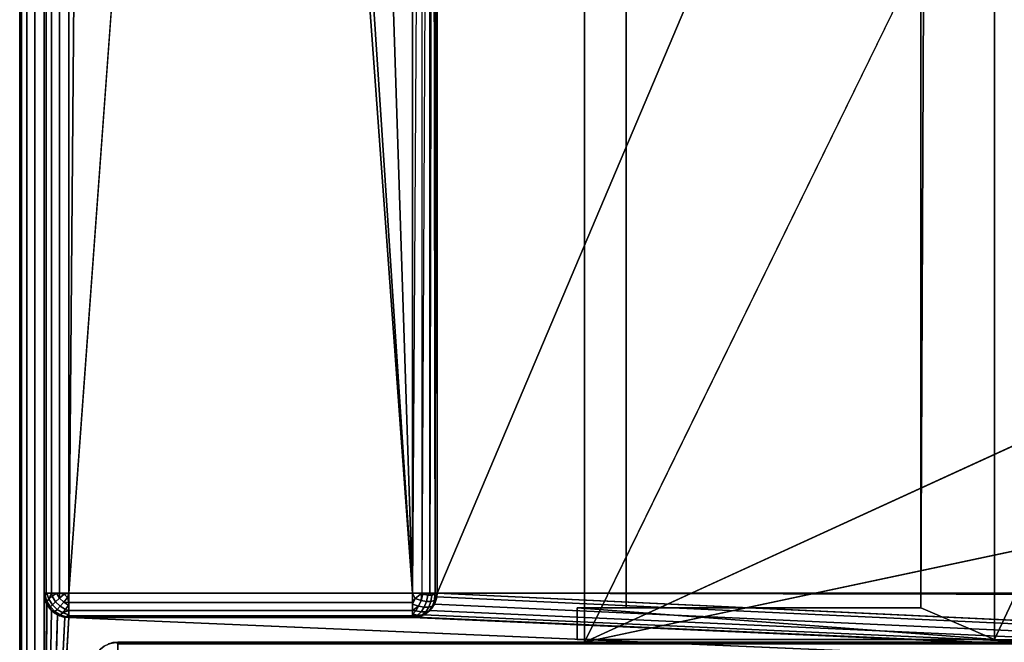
# Model space of a CAD drawing. Header units: millimetres. Extents: x -10 to 414, y -927 to 10.
# Tile 2 of 38: x 0 to 40, y -883 to -858. Entities that reach past the tile are written whole.
import ezdxf

# ---------------------------------------------------------------- set-up
doc = ezdxf.new("R2010")
doc.units = ezdxf.units.MM
doc.header["$MEASUREMENT"] = 0
for name, color, linetype, lineweight in [('0 Misc', 7, 'Continuous', 35), ('10 Raster Images', 7, 'Continuous', 35), ('5 Hatches', 7, 'Continuous', 35)]:
    doc.layers.add(name, color=color, linetype=linetype, lineweight=lineweight)

msp = doc.modelspace()

# ---------------------------------------------------------------- linework, layer by layer
at = {"layer": '0 Misc', "color": 160, "linetype": 'Continuous', "lineweight": 25}
for p, q in [((0, -1, 720), (0, -899, 720)), ((0, -899, 700), (0, -1, 700)), ((1, -899, 721), (1, -1, 721)), ((1, -881, 14), (1, -2, 14)), ((1, -2, 699), (1, -881, 699)), ((2, -2, 13), (2, -881, 13)), ((17, -881, 699), (17, -17, 699)), ((17, -881, 699), (383, -17, 699)), ((2, -881, 13), (9, -59, 13)), ((23, -883, 71), (23, -159, 71)), ((23, -883, 71), (377, -159, 71)), ((23, -159, 71), (23, -882.9, 94)), ((23, -159, 71), (23, -881.6, 94)), ((36.7, -881.6, 666), (39.7, -159.1, 666)), ((377, -159, 94), (39.7, -882.9, 94)), ((39.7, -159.1, 94), (39.7, -882.9, 94)), ((39.7, -159.1, 666), (39.7, -882.9, 666)), ((23, -881.6, 94), (23, -160.4, 94)), ((24.7, -881.6, 94), (24.7, -160.4, 94)), ((24.7, -160.4, 95.3), (24.7, -881.6, 95.3)), ((36.7, -881.6, 666), (36.7, -160.4, 666)), ((36.7, -160.4, 95.3), (36.7, -881.6, 95.3)), ((9, -785, 13), (2, -881, 13)), ((16, -881, 13), (9, -785, 13)), ((16, -881, 13), (10.101, -791.953, 13)), ((16, -881, 13), (13.297, -798.225, 13)), ((16, -881, 13), (16, -815, 13)), ((17, -881, 699), (17, -815.707, 35.207)), ((17, -881, 699), (17, -815.891, 34.954)), ((17, -881, 699), (17, -815.988, 34.656)), ((17, -816, 14), (17, -881, 14)), ((17, -881, 699), (17, -816, 14)), ((17, -881, 699), (17, -816, 34.5)), ((23, -883, 71), (112.5, -842, 71)), ((112.5, -864, 71), (23, -883, 71)), ((1, -881, 699), (1, -881, 14)), ((1, -881, 699), (1, -899, 699)), ((1.012, -881.156, 699), (1, -899, 699)), ((2, -881, 13), (16, -881, 13)), ((399, -899, 699), (16.988, -881.156, 699)), ((17, -881, 14), (17, -881, 699)), ((17, -881, 699), (383, -881, 699)), ((399, -899, 699), (17, -881, 699)), ((383.293, -881.707, 699), (17, -881, 699)), ((383.109, -881.454, 699), (17, -881, 699)), ((383.012, -881.156, 699), (17, -881, 699)), ((1.109, -881.454, 699), (1, -899, 699)), ((1.293, -881.707, 699), (1, -899, 699)), ((399, -899, 699), (16.707, -881.707, 699)), ((399, -899, 699), (16.891, -881.454, 699)), ((22.7, -881.6, 94), (23, -881.6, 94)), ((22.7, -882.9, 94), (22.7, -881.6, 94)), ((22.7, -882.9, 666), (22.7, -881.6, 666)), ((22.7, -881.6, 666), (36.7, -881.6, 666)), ((22.7, -881.6, 666), (22.7, -881.6, 94)), ((22.7, -881.6, 666), (39.7, -882.9, 666)), ((23, -881.6, 94), (22.7, -881.6, 666)), ((24.7, -881.6, 94), (22.7, -881.6, 666)), ((24.7, -881.6, 95.3), (22.7, -881.6, 666)), ((36.7, -881.6, 95.3), (22.7, -881.6, 666)), ((23, -882.9, 94), (23, -881.6, 94)), ((23, -881.6, 94), (24.7, -881.6, 94)), ((36.7, -881.6, 95.3), (24.7, -881.6, 95.3)), ((24.7, -881.6, 95.3), (24.7, -881.6, 94)), ((36.7, -881.6, 666), (36.7, -881.6, 95.3)), ((36.7, -881.6, 666), (39.7, -882.9, 666)), ((1.546, -881.891, 699), (1, -899, 699)), ((1.844, -881.988, 699), (1, -899, 699)), ((2, -882, 699), (1, -899, 699)), ((2, -882, 699), (16, -882, 699)), ((16, -882, 14), (2, -882, 14)), ((2, -882, 14), (2, -882, 699)), ((399, -899, 699), (2, -882, 699)), ((16, -882, 699), (16, -882, 14)), ((399, -899, 699), (16, -882, 699)), ((399, -899, 699), (16.156, -881.988, 699)), ((399, -899, 699), (16.454, -881.891, 699)), ((4, -883, 14.5), (396, -883, 14.5)), ((396, -883, 695), (4, -883, 695)), ((4, -883, 695), (4, -883, 14.5)), ((23, -883, 71), (4, -883, 14.5)), ((23, -883, 71), (4, -883, 695)), ((23, -883, 94), (4, -883, 695)), ((40.5, -883, 429), (4, -883, 695)), ((40.5, -883, 452), (4, -883, 695)), ((359.5, -883, 452), (4, -883, 695)), ((23, -882.9, 94), (22.7, -882.9, 94)), ((39.7, -882.9, 666), (22.7, -882.9, 666)), ((22.7, -882.9, 666), (22.7, -882.9, 94)), ((22.7, -882.9, 94), (39.7, -882.9, 666)), ((23, -883, 94), (23, -882.9, 94)), ((39.7, -882.9, 94), (23, -882.9, 94)), ((23, -882.9, 94), (377, -883, 94)), ((23, -883, 71), (23, -882.9, 94)), ((23, -882.9, 94), (39.7, -882.9, 666)), ((377, -883, 94), (23, -883, 94)), ((23, -883, 71), (377, -883, 71)), ((23, -883, 94), (23, -883, 71)), ((396, -883, 14.5), (23, -883, 71)), ((23, -883, 94), (40.5, -883, 429)), ((39.7, -882.9, 666), (39.7, -882.9, 94)), ((39.7, -882.9, 94), (377, -883, 94))]:
    msp.add_line(p, q, dxfattribs=at).dxf.unprotected_set("ltscale", 0)
at = {"layer": '0 Misc', "color": 160, "linetype": 'Continuous', "lineweight": 25, "extrusion": (0, 0, -1)}
for centre, start, end in [((-2, -881, -699), 270, 0), ((-16, -881, -699), 180, 270), ((-4, -884, -695), 0, 90)]:
    msp.add_arc(centre, 1, start, end, dxfattribs=at).dxf.unprotected_set("ltscale", 0)
at = {"layer": '0 Misc', "color": 160, "linetype": 'Continuous', "lineweight": 25, "extrusion": (0, 1, 1.13687e-13)}
msp.add_arc((-2, 14, -881), 1, 270, 0, dxfattribs=at).dxf.unprotected_set("ltscale", 0)
at = {"layer": '0 Misc', "color": 160, "linetype": 'Continuous', "lineweight": 25}
for centre, start, end in [((2, -881, 14), 180, 270), ((16, -881, 14), 270, 0), ((4, -884, 14.5), 90, 180)]:
    msp.add_arc(centre, 1, start, end, dxfattribs=at).dxf.unprotected_set("ltscale", 0)
at = {"layer": '0 Misc', "color": 160, "linetype": 'Continuous', "lineweight": 25, "extrusion": (-1, 0, 0)}
msp.add_arc((881, 14, -2), 1, 270, 0, dxfattribs=at).dxf.unprotected_set("ltscale", 0)
at = {"layer": '0 Misc', "color": 160, "linetype": 'Continuous', "lineweight": 25, "extrusion": (0, 1, 0)}
msp.add_arc((-16, 14, -881), 1, 180, 270, dxfattribs=at).dxf.unprotected_set("ltscale", 0)
at = {"layer": '0 Misc', "color": 160, "linetype": 'Continuous', "lineweight": 25, "extrusion": (1, 0, 0)}
for centre, start, end in [((-881, 14, 16), 180, 270), ((-884, 14.5, 4), 270, 0), ((-884, 695, 4), 0, 90)]:
    msp.add_arc(centre, 1, start, end, dxfattribs=at).dxf.unprotected_set("ltscale", 0)
at = {"layer": '0 Misc', "color": 7, "lineweight": 25}
for points, invisible_edges in [([(0, -1, 720), (0, -899, 700), (0, -899, 720)], 1), ([(0, -1, 720), (0, -1, 700), (0, -899, 700)], 12), ([(0.076, -899, 699.617), (0, -1, 700), (0.076, -1, 699.617)], 1), ([(0.076, -899, 699.617), (0, -899, 700), (0, -1, 700)], 12), ([(0, -1, 720), (0.076, -899, 720.383), (0.076, -1, 720.383)], 1), ([(0, -1, 720), (0, -899, 720), (0.076, -899, 720.383)], 12), ([(0.293, -899, 699.293), (0.076, -1, 699.617), (0.293, -1, 699.293)], 1), ([(0.293, -899, 699.293), (0.076, -899, 699.617), (0.076, -1, 699.617)], 12), ([(0.293, -899, 720.707), (0.076, -1, 720.383), (0.076, -899, 720.383)], 1), ([(0.293, -899, 720.707), (0.293, -1, 720.707), (0.076, -1, 720.383)], 12), ([(0.617, -899, 699.076), (0.293, -1, 699.293), (0.617, -1, 699.076)], 1), ([(0.617, -899, 699.076), (0.293, -899, 699.293), (0.293, -1, 699.293)], 12), ([(0.617, -899, 720.924), (0.293, -1, 720.707), (0.293, -899, 720.707)], 1), ([(0.617, -899, 720.924), (0.617, -1, 720.924), (0.293, -1, 720.707)], 12), ([(1, -899, 699), (0.617, -1, 699.076), (1, -881, 699)], 1), ([(1, -899, 699), (0.617, -899, 699.076), (0.617, -1, 699.076)], 12), ([(0.617, -1, 699.076), (1, -2, 699), (1, -881, 699)], 12), ([(1, -899, 721), (0.617, -1, 720.924), (0.617, -899, 720.924)], 1), ([(1, -899, 721), (1, -1, 721), (0.617, -1, 720.924)], 12), ([(1, -881, 14), (1.076, -2, 13.617), (1.076, -881, 13.617)], 1), ([(1, -881, 14), (1, -2, 14), (1.076, -2, 13.617)], 12), ([(1.293, -2, 13.293), (1.076, -881, 13.617), (1.076, -2, 13.617)], 1), ([(1.293, -2, 13.293), (1.293, -881, 13.293), (1.076, -881, 13.617)], 12), ([(1.617, -2, 13.076), (1.293, -881, 13.293), (1.293, -2, 13.293)], 1), ([(1.617, -2, 13.076), (1.617, -881, 13.076), (1.293, -881, 13.293)], 12), ([(2, -2, 13), (1.617, -881, 13.076), (1.617, -2, 13.076)], 1), ([(2, -2, 13), (2, -881, 13), (1.617, -881, 13.076)], 12), ([(39.7, -159.1, 94), (39.7, -882.9, 666), (39.7, -882.9, 94)], 1), ([(39.7, -159.1, 94), (39.7, -159.1, 666), (39.7, -882.9, 666)], 12), ([(24.7, -160.4, 94), (23, -881.6, 94), (24.7, -881.6, 94)], 1), ([(24.7, -160.4, 94), (23, -160.4, 94), (23, -881.6, 94)], 12), ([(24.7, -881.6, 95.3), (24.7, -160.4, 94), (24.7, -881.6, 94)], 1), ([(24.7, -881.6, 95.3), (24.7, -160.4, 95.3), (24.7, -160.4, 94)], 12), ([(36.7, -881.6, 95.3), (24.7, -160.4, 95.3), (24.7, -881.6, 95.3)], 1), ([(36.7, -881.6, 95.3), (36.7, -160.4, 95.3), (24.7, -160.4, 95.3)], 12), ([(36.7, -881.6, 95.3), (36.7, -160.4, 666), (36.7, -160.4, 95.3)], 1), ([(36.7, -881.6, 95.3), (36.7, -881.6, 666), (36.7, -160.4, 666)], 12), ([(16, -881, 13), (16, -815, 13), (16.383, -815.383, 13.076)], 1), ([(16, -881, 13), (16.383, -815.383, 13.076), (16.383, -881, 13.076)], 1), ([(16.707, -815.707, 13.293), (16.383, -881, 13.076), (16.383, -815.383, 13.076)], 2), ([(16.707, -815.707, 13.293), (16.707, -881, 13.293), (16.383, -881, 13.076)], 12), ([(1, -881, 699), (1.076, -881.383, 14), (1.076, -881.383, 699)], 1), ([(1, -881, 699), (1, -881, 14), (1.076, -881.383, 14)], 12), ([(1.189, -881.248, 13.47), (1.031, -881.107, 13.779), (1.106, -881.002, 13.552)], 1), ([(1.189, -881.248, 13.47), (1.111, -881.345, 13.7), (1.031, -881.107, 13.779)], 12), ([(1.076, -881.383, 699), (1.293, -881.707, 14), (1.293, -881.707, 699)], 1), ([(1.076, -881.383, 699), (1.076, -881.383, 14), (1.293, -881.707, 14)], 12), ([(1.249, -881.565, 13.659), (1.093, -881.419, 13.95), (1.111, -881.345, 13.7)], 1), ([(1.111, -881.345, 13.7), (1.189, -881.248, 13.47), (1.332, -881.476, 13.428)], 12), ([(1.111, -881.345, 13.7), (1.332, -881.476, 13.428), (1.249, -881.565, 13.659)], 1), ([(1.46, -881.354, 13.236), (1.189, -881.248, 13.47), (1.322, -881.134, 13.277)], 1), ([(1.46, -881.354, 13.236), (1.332, -881.476, 13.428), (1.189, -881.248, 13.47)], 12), ([(1.625, -881.208, 13.096), (1.322, -881.134, 13.277), (1.502, -881.01, 13.133)], 1), ([(1.625, -881.208, 13.096), (1.46, -881.354, 13.236), (1.322, -881.134, 13.277)], 12), ([(1.332, -881.476, 13.428), (1.46, -881.354, 13.236), (1.646, -881.54, 13.236)], 12), ([(1.46, -881.354, 13.236), (1.625, -881.208, 13.096), (1.792, -881.375, 13.096)], 12), ([(1.46, -881.354, 13.236), (1.792, -881.375, 13.096), (1.646, -881.54, 13.236)], 1), ([(1.625, -881.208, 13.096), (1.816, -881.048, 13.018), (1.952, -881.184, 13.018)], 12), ([(1.625, -881.208, 13.096), (1.952, -881.184, 13.018), (1.792, -881.375, 13.096)], 1), ([(1.646, -881.54, 13.236), (1.792, -881.375, 13.096), (1.99, -881.498, 13.133)], 12), ([(2, -881, 13), (16, -881.383, 13.076), (2, -881.383, 13.076)], 1), ([(2, -881, 13), (16, -881, 13), (16, -881.383, 13.076)], 12), ([(2, -881.383, 13.076), (16, -881.707, 13.293), (2, -881.707, 13.293)], 1), ([(2, -881.383, 13.076), (16, -881.383, 13.076), (16, -881.707, 13.293)], 12), ([(16.345, -881.3, 13.111), (16.002, -881.448, 13.106), (16.107, -881.221, 13.031)], 1), ([(16.345, -881.3, 13.111), (16.248, -881.53, 13.189), (16.002, -881.448, 13.106)], 12), ([(16.248, -881.53, 13.189), (16.345, -881.3, 13.111), (16.565, -881.341, 13.249)], 12), ([(16.248, -881.53, 13.189), (16.565, -881.341, 13.249), (16.476, -881.572, 13.332)], 1), ([(16.616, -881.087, 13.217), (16.345, -881.3, 13.111), (16.419, -881.05, 13.093)], 1), ([(16.616, -881.087, 13.217), (16.565, -881.341, 13.249), (16.345, -881.3, 13.111)], 12), ([(16.751, -881.341, 13.435), (16.476, -881.572, 13.332), (16.565, -881.341, 13.249)], 1), ([(16.751, -881.341, 13.435), (16.668, -881.572, 13.524), (16.476, -881.572, 13.332)], 12), ([(16.783, -881.087, 13.384), (16.565, -881.341, 13.249), (16.616, -881.087, 13.217)], 1), ([(16.783, -881.087, 13.384), (16.751, -881.341, 13.435), (16.565, -881.341, 13.249)], 12), ([(16.889, -881.3, 13.655), (16.668, -881.572, 13.524), (16.751, -881.341, 13.435)], 1), ([(16.889, -881.3, 13.655), (16.811, -881.53, 13.752), (16.668, -881.572, 13.524)], 12), ([(16.924, -881.383, 14), (16.707, -881.707, 699), (16.707, -881.707, 14)], 1), ([(16.924, -881.383, 14), (16.924, -881.383, 699), (16.707, -881.707, 699)], 12), ([(16.907, -881.05, 13.581), (16.751, -881.341, 13.435), (16.783, -881.087, 13.384)], 1), ([(16.907, -881.05, 13.581), (16.889, -881.3, 13.655), (16.751, -881.341, 13.435)], 12), ([(16.811, -881.53, 13.752), (16.969, -881.221, 13.893), (16.894, -881.448, 13.998)], 1), ([(16.811, -881.53, 13.752), (16.889, -881.3, 13.655), (16.969, -881.221, 13.893)], 12), ([(17, -881, 14), (16.924, -881.383, 699), (16.924, -881.383, 14)], 1), ([(17, -881, 14), (17, -881, 699), (16.924, -881.383, 699)], 12), ([(1.249, -881.565, 13.659), (1.217, -881.616, 13.913), (1.093, -881.419, 13.95)], 12), ([(1.435, -881.751, 13.659), (1.217, -881.616, 13.913), (1.249, -881.565, 13.659)], 1), ([(1.435, -881.751, 13.659), (1.384, -881.783, 13.913), (1.217, -881.616, 13.913)], 12), ([(1.249, -881.565, 13.659), (1.332, -881.476, 13.428), (1.524, -881.668, 13.428)], 12), ([(1.249, -881.565, 13.659), (1.524, -881.668, 13.428), (1.435, -881.751, 13.659)], 1), ([(1.293, -881.707, 699), (1.617, -881.924, 14), (1.617, -881.924, 699)], 1), ([(1.293, -881.707, 699), (1.293, -881.707, 14), (1.617, -881.924, 14)], 12), ([(1.332, -881.476, 13.428), (1.646, -881.54, 13.236), (1.524, -881.668, 13.428)], 1), ([(1.655, -881.889, 13.7), (1.384, -881.783, 13.913), (1.435, -881.751, 13.659)], 1), ([(1.655, -881.889, 13.7), (1.581, -881.907, 13.95), (1.384, -881.783, 13.913)], 12), ([(1.524, -881.668, 13.428), (1.655, -881.889, 13.7), (1.435, -881.751, 13.659)], 1), ([(1.524, -881.668, 13.428), (1.646, -881.54, 13.236), (1.866, -881.678, 13.277)], 12), ([(1.524, -881.668, 13.428), (1.866, -881.678, 13.277), (1.752, -881.811, 13.47)], 1), ([(1.524, -881.668, 13.428), (1.752, -881.811, 13.47), (1.655, -881.889, 13.7)], 12), ([(1.646, -881.54, 13.236), (1.99, -881.498, 13.133), (1.866, -881.678, 13.277)], 1), ([(2, -881.707, 13.293), (16, -881.924, 13.617), (2, -881.924, 13.617)], 1), ([(2, -881.707, 13.293), (16, -881.707, 13.293), (16, -881.924, 13.617)], 12), ([(16.354, -881.764, 13.46), (16.011, -881.867, 13.502), (16.134, -881.723, 13.322)], 1), ([(16.354, -881.764, 13.46), (16.208, -881.904, 13.625), (16.011, -881.867, 13.502)], 12), ([(16.476, -881.572, 13.332), (16.134, -881.723, 13.322), (16.248, -881.53, 13.189)], 1), ([(16.476, -881.572, 13.332), (16.354, -881.764, 13.46), (16.134, -881.723, 13.322)], 12), ([(16.54, -881.764, 13.646), (16.208, -881.904, 13.625), (16.354, -881.764, 13.46)], 1), ([(16.54, -881.764, 13.646), (16.375, -881.904, 13.792), (16.208, -881.904, 13.625)], 12), ([(16.668, -881.572, 13.524), (16.354, -881.764, 13.46), (16.476, -881.572, 13.332)], 1), ([(16.668, -881.572, 13.524), (16.54, -881.764, 13.646), (16.354, -881.764, 13.46)], 12), ([(16.375, -881.904, 13.792), (16.678, -881.723, 13.866), (16.498, -881.867, 13.99)], 1), ([(16.375, -881.904, 13.792), (16.54, -881.764, 13.646), (16.678, -881.723, 13.866)], 12), ([(16.707, -881.707, 14), (16.383, -881.924, 699), (16.383, -881.924, 14)], 1), ([(16.707, -881.707, 14), (16.707, -881.707, 699), (16.383, -881.924, 699)], 12), ([(16.54, -881.764, 13.646), (16.811, -881.53, 13.752), (16.678, -881.723, 13.866)], 1), ([(16.54, -881.764, 13.646), (16.668, -881.572, 13.524), (16.811, -881.53, 13.752)], 12), ([(23, -882.9, 94), (22.7, -881.6, 94), (23, -881.6, 94)], 1), ([(23, -882.9, 94), (22.7, -882.9, 94), (22.7, -881.6, 94)], 12), ([(22.7, -882.9, 94), (22.7, -881.6, 666), (22.7, -881.6, 94)], 1), ([(22.7, -882.9, 94), (22.7, -882.9, 666), (22.7, -881.6, 666)], 12), ([(2, -882, 14), (1.617, -881.924, 699), (1.617, -881.924, 14)], 1), ([(2, -882, 14), (2, -882, 699), (1.617, -881.924, 699)], 12), ([(1.998, -881.894, 13.552), (1.655, -881.889, 13.7), (1.752, -881.811, 13.47)], 1), ([(1.998, -881.894, 13.552), (1.893, -881.969, 13.779), (1.655, -881.889, 13.7)], 12), ([(16, -882, 14), (2, -881.924, 13.617), (16, -881.924, 13.617)], 1), ([(16, -882, 14), (2, -882, 14), (2, -881.924, 13.617)], 12), ([(2, -882, 14), (16, -882, 699), (2, -882, 699)], 1), ([(2, -882, 14), (16, -882, 14), (16, -882, 699)], 12), ([(16, -882, 699), (16.383, -881.924, 14), (16.383, -881.924, 699)], 1), ([(16, -882, 699), (16, -882, 14), (16.383, -881.924, 14)], 12), ([(16.375, -881.904, 13.792), (16.048, -881.982, 13.816), (16.208, -881.904, 13.625)], 1), ([(16.375, -881.904, 13.792), (16.184, -881.982, 13.952), (16.048, -881.982, 13.816)], 12), ([(4, -883, 695), (3.617, -883.076, 14.5), (3.617, -883.076, 695)], 1), ([(4, -883, 695), (4, -883, 14.5), (3.617, -883.076, 14.5)], 12), ([(396, -883, 695), (4, -883.076, 695.383), (396, -883.076, 695.383)], 1), ([(396, -883, 695), (4, -883, 695), (4, -883.076, 695.383)], 12), ([(4, -883, 14.5), (396, -883.076, 14.117), (4, -883.076, 14.117)], 1), ([(4, -883, 14.5), (396, -883, 14.5), (396, -883.076, 14.117)], 12)]:
    msp.add_3dface(points, dxfattribs=dict(at, invisible_edges=invisible_edges))
for points in [[(2, -2, 13), (9, -59, 13), (2, -881, 13)], [(17, -881, 699), (17, -815.707, 35.207), (17, -17, 699)], [(383, -17, 699), (17, -881, 699), (17, -17, 699)], [(17, -881, 699), (383, -17, 699), (383, -881, 699)], [(9, -785, 13), (2, -881, 13), (9, -59, 13)], [(377, -159, 71), (23, -883, 71), (23, -159, 71)], [(23, -883, 71), (377, -159, 71), (112.5, -842, 71)], [(23, -883, 71), (23, -882.9, 94), (23, -159, 71)], [(23, -159, 71), (23, -882.9, 94), (23, -881.6, 94)], [(23, -159, 71), (23, -881.6, 94), (23, -160.4, 94)], [(36.7, -881.6, 666), (39.7, -882.9, 666), (39.7, -159.1, 666)], [(39.7, -159.1, 666), (36.7, -160.4, 666), (36.7, -881.6, 666)], [(377, -159, 94), (39.7, -159.1, 94), (39.7, -882.9, 94)], [(377, -159, 94), (39.7, -882.9, 94), (377, -883, 94)], [(2, -881, 13), (9, -785, 13), (16, -881, 13)], [(16, -881, 13), (9, -785, 13), (10.101, -791.953, 13)], [(16, -881, 13), (10.101, -791.953, 13), (13.297, -798.225, 13)], [(16, -881, 13), (13.297, -798.225, 13), (16, -815, 13)], [(16.707, -815.707, 13.293), (16.831, -815.831, 13.444), (16.707, -881, 13.293)], [(16.831, -815.831, 13.444), (16.924, -881, 13.617), (16.707, -881, 13.293)], [(16.831, -815.831, 13.444), (16.924, -815.924, 13.617), (16.924, -881, 13.617)], [(16.924, -881, 13.617), (16.924, -815.924, 13.617), (16.981, -815.981, 13.805)], [(16.924, -881, 13.617), (16.981, -815.981, 13.805), (17, -881, 14)], [(16.981, -815.981, 13.805), (17, -816, 14), (17, -881, 14)], [(17, -881, 699), (17, -815.891, 34.954), (17, -815.707, 35.207)], [(17, -881, 699), (17, -815.988, 34.656), (17, -815.891, 34.954)], [(17, -881, 699), (17, -816, 34.5), (17, -815.988, 34.656)], [(17, -816, 14), (17, -881, 699), (17, -881, 14)], [(17, -881, 699), (17, -816, 14), (17, -816, 34.5)], [(112.5, -864, 71), (23, -883, 71), (112.5, -842, 71)], [(23, -883, 71), (112.5, -864, 71), (377, -883, 71)], [(1.031, -881.107, 13.779), (1.076, -881.383, 14), (1, -881, 14)], [(1.076, -881, 13.617), (1.031, -881.107, 13.779), (1, -881, 14)], [(1.012, -881.156, 699), (1, -899, 699), (1, -881, 699)], [(1.109, -881.454, 699), (1, -899, 699), (1.012, -881.156, 699)], [(1.076, -881, 13.617), (1.106, -881.002, 13.552), (1.031, -881.107, 13.779)], [(1.111, -881.345, 13.7), (1.093, -881.419, 13.95), (1.031, -881.107, 13.779)], [(1.093, -881.419, 13.95), (1.076, -881.383, 14), (1.031, -881.107, 13.779)], [(1.076, -881, 13.617), (1.293, -881, 13.293), (1.106, -881.002, 13.552)], [(1.217, -881.616, 13.913), (1.293, -881.707, 14), (1.076, -881.383, 14)], [(1.093, -881.419, 13.95), (1.217, -881.616, 13.913), (1.076, -881.383, 14)], [(1.106, -881.002, 13.552), (1.293, -881, 13.293), (1.189, -881.248, 13.47)], [(1.189, -881.248, 13.47), (1.293, -881, 13.293), (1.322, -881.134, 13.277)], [(1.322, -881.134, 13.277), (1.293, -881, 13.293), (1.502, -881.01, 13.133)], [(1.502, -881.01, 13.133), (1.293, -881, 13.293), (1.617, -881, 13.076)], [(1.625, -881.208, 13.096), (1.502, -881.01, 13.133), (1.617, -881, 13.076)], [(1.625, -881.208, 13.096), (1.617, -881, 13.076), (1.816, -881.048, 13.018)], [(1.816, -881.048, 13.018), (1.617, -881, 13.076), (2, -881, 13)], [(2, -881.383, 13.076), (1.792, -881.375, 13.096), (1.952, -881.184, 13.018)], [(1.792, -881.375, 13.096), (2, -881.383, 13.076), (1.99, -881.498, 13.133)], [(1.952, -881.184, 13.018), (1.816, -881.048, 13.018), (2, -881, 13)], [(1.952, -881.184, 13.018), (2, -881, 13), (2, -881.383, 13.076)], [(2, -881.707, 13.293), (1.99, -881.498, 13.133), (2, -881.383, 13.076)], [(16.107, -881.221, 13.031), (16, -881.383, 13.076), (16, -881, 13)], [(16.383, -881, 13.076), (16.107, -881.221, 13.031), (16, -881, 13)], [(16.002, -881.448, 13.106), (16, -881.383, 13.076), (16.107, -881.221, 13.031)], [(16, -881.707, 13.293), (16, -881.383, 13.076), (16.002, -881.448, 13.106)], [(16.383, -881, 13.076), (16.345, -881.3, 13.111), (16.107, -881.221, 13.031)], [(16.345, -881.3, 13.111), (16.383, -881, 13.076), (16.419, -881.05, 13.093)], [(16.419, -881.05, 13.093), (16.383, -881, 13.076), (16.707, -881, 13.293)], [(16.419, -881.05, 13.093), (16.707, -881, 13.293), (16.616, -881.087, 13.217)], [(16.783, -881.087, 13.384), (16.616, -881.087, 13.217), (16.707, -881, 13.293)], [(16.924, -881, 13.617), (16.783, -881.087, 13.384), (16.707, -881, 13.293)], [(16.707, -881.707, 14), (16.894, -881.448, 13.998), (16.924, -881.383, 14)], [(16.907, -881.05, 13.581), (16.783, -881.087, 13.384), (16.924, -881, 13.617)], [(16.969, -881.221, 13.893), (16.889, -881.3, 13.655), (16.907, -881.05, 13.581)], [(399, -899, 699), (16.891, -881.454, 699), (16.988, -881.156, 699)], [(16.924, -881.383, 14), (16.894, -881.448, 13.998), (16.969, -881.221, 13.893)], [(17, -881, 14), (16.907, -881.05, 13.581), (16.924, -881, 13.617)], [(16.907, -881.05, 13.581), (17, -881, 14), (16.969, -881.221, 13.893)], [(16.924, -881.383, 14), (16.969, -881.221, 13.893), (17, -881, 14)], [(399, -899, 699), (16.988, -881.156, 699), (17, -881, 699)], [(399, -899, 699), (17, -881, 699), (383.293, -881.707, 699)], [(383.293, -881.707, 699), (17, -881, 699), (383.109, -881.454, 699)], [(383.109, -881.454, 699), (17, -881, 699), (383.012, -881.156, 699)], [(383.012, -881.156, 699), (17, -881, 699), (383, -881, 699)], [(1.293, -881.707, 699), (1, -899, 699), (1.109, -881.454, 699)], [(1.546, -881.891, 699), (1, -899, 699), (1.293, -881.707, 699)], [(1.217, -881.616, 13.913), (1.384, -881.783, 13.913), (1.293, -881.707, 14)], [(1.293, -881.707, 14), (1.581, -881.907, 13.95), (1.617, -881.924, 14)], [(1.293, -881.707, 14), (1.384, -881.783, 13.913), (1.581, -881.907, 13.95)], [(1.752, -881.811, 13.47), (1.866, -881.678, 13.277), (2, -881.707, 13.293)], [(1.998, -881.894, 13.552), (1.752, -881.811, 13.47), (2, -881.707, 13.293)], [(2, -881.707, 13.293), (1.866, -881.678, 13.277), (1.99, -881.498, 13.133)], [(2, -881.924, 13.617), (1.998, -881.894, 13.552), (2, -881.707, 13.293)], [(16, -881.707, 13.293), (16.002, -881.448, 13.106), (16.248, -881.53, 13.189)], [(16.248, -881.53, 13.189), (16.134, -881.723, 13.322), (16, -881.707, 13.293)], [(16, -881.707, 13.293), (16.011, -881.867, 13.502), (16, -881.924, 13.617)], [(16, -881.707, 13.293), (16.134, -881.723, 13.322), (16.011, -881.867, 13.502)], [(16.383, -881.924, 14), (16.498, -881.867, 13.99), (16.707, -881.707, 14)], [(399, -899, 699), (16.454, -881.891, 699), (16.707, -881.707, 699)], [(16.707, -881.707, 14), (16.498, -881.867, 13.99), (16.678, -881.723, 13.866)], [(16.707, -881.707, 14), (16.678, -881.723, 13.866), (16.811, -881.53, 13.752)], [(16.707, -881.707, 14), (16.811, -881.53, 13.752), (16.894, -881.448, 13.998)], [(399, -899, 699), (16.707, -881.707, 699), (16.891, -881.454, 699)], [(39.7, -882.9, 666), (22.7, -881.6, 666), (22.7, -882.9, 666)], [(22.7, -881.6, 666), (39.7, -882.9, 666), (36.7, -881.6, 666)], [(22.7, -881.6, 666), (23, -881.6, 94), (22.7, -881.6, 94)], [(23, -881.6, 94), (22.7, -881.6, 666), (24.7, -881.6, 94)], [(24.7, -881.6, 94), (22.7, -881.6, 666), (24.7, -881.6, 95.3)], [(24.7, -881.6, 95.3), (22.7, -881.6, 666), (36.7, -881.6, 95.3)], [(36.7, -881.6, 95.3), (22.7, -881.6, 666), (36.7, -881.6, 666)], [(1.844, -881.988, 699), (1, -899, 699), (1.546, -881.891, 699)], [(2, -882, 699), (1, -899, 699), (1.844, -881.988, 699)], [(1, -899, 699), (2, -882, 699), (399, -899, 699)], [(1.581, -881.907, 13.95), (1.655, -881.889, 13.7), (1.617, -881.924, 14)], [(1.893, -881.969, 13.779), (1.617, -881.924, 14), (1.655, -881.889, 13.7)], [(1.893, -881.969, 13.779), (2, -882, 14), (1.617, -881.924, 14)], [(2, -881.924, 13.617), (1.893, -881.969, 13.779), (1.998, -881.894, 13.552)], [(2, -881.924, 13.617), (2, -882, 14), (1.893, -881.969, 13.779)], [(399, -899, 699), (2, -882, 699), (16, -882, 699)], [(16.208, -881.904, 13.625), (16, -881.924, 13.617), (16.011, -881.867, 13.502)], [(16, -881.924, 13.617), (16.208, -881.904, 13.625), (16.048, -881.982, 13.816)], [(16.184, -881.982, 13.952), (16.383, -881.924, 14), (16, -882, 14)], [(16.048, -881.982, 13.816), (16, -882, 14), (16, -881.924, 13.617)], [(16.048, -881.982, 13.816), (16.184, -881.982, 13.952), (16, -882, 14)], [(399, -899, 699), (16, -882, 699), (16.156, -881.988, 699)], [(399, -899, 699), (16.156, -881.988, 699), (16.454, -881.891, 699)], [(16.375, -881.904, 13.792), (16.383, -881.924, 14), (16.184, -881.982, 13.952)], [(16.383, -881.924, 14), (16.375, -881.904, 13.792), (16.498, -881.867, 13.99)], [(3.617, -883.076, 14.5), (4, -883, 14.5), (3.816, -883.018, 14.452)], [(3.816, -883.018, 695.048), (4, -883, 695), (3.617, -883.076, 695)], [(3.816, -883.018, 14.452), (4, -883, 14.5), (3.952, -883.018, 14.316)], [(3.952, -883.018, 695.184), (4, -883, 695), (3.816, -883.018, 695.048)], [(3.952, -883.018, 14.316), (4, -883, 14.5), (4, -883.076, 14.117)], [(4, -883.076, 695.383), (4, -883, 695), (3.952, -883.018, 695.184)], [(4, -883, 14.5), (23, -883, 71), (396, -883, 14.5)], [(23, -883, 71), (4, -883, 14.5), (4, -883, 695)], [(23, -883, 71), (4, -883, 695), (23, -883, 94)], [(23, -883, 94), (4, -883, 695), (40.5, -883, 429)], [(40.5, -883, 429), (4, -883, 695), (40.5, -883, 452)], [(40.5, -883, 452), (4, -883, 695), (359.5, -883, 452)], [(396, -883, 695), (359.5, -883, 452), (4, -883, 695)], [(23, -882.9, 94), (39.7, -882.9, 666), (22.7, -882.9, 94)], [(22.7, -882.9, 94), (39.7, -882.9, 666), (22.7, -882.9, 666)], [(377, -883, 94), (23, -882.9, 94), (23, -883, 94)], [(23, -882.9, 94), (377, -883, 94), (39.7, -882.9, 94)], [(23, -882.9, 94), (23, -883, 71), (23, -883, 94)], [(39.7, -882.9, 666), (23, -882.9, 94), (39.7, -882.9, 94)], [(23, -883, 94), (40.5, -883, 429), (377, -883, 94)], [(377, -883, 71), (396, -883, 14.5), (23, -883, 71)]]:
    msp.add_3dface(points, dxfattribs=at)
at = {"layer": '10 Raster Images', "color": 160, "linetype": 'Continuous', "lineweight": 25}
for p, q in [((2, -2, 13), (2, -881, 13)), ((17, -881, 699), (17, -17, 699)), ((17, -17, 699), (17, -881, 699)), ((23, -159, 71), (23, -883, 71)), ((23, -883, 71), (23, -159, 71)), ((39.7, -882.9, 94), (39.7, -159.1, 94)), ((39.7, -159.1, 666), (39.7, -882.9, 666)), ((23, -160.4, 94), (23, -881.6, 94)), ((36.7, -881.6, 666), (36.7, -160.4, 666)), ((16, -881, 13), (16, -815, 13)), ((17, -816, 14), (17, -881, 14)), ((1.012, -881.156, 699), (1, -881, 699)), ((1, -881, 699), (1, -899, 699)), ((1.109, -881.454, 699), (1.012, -881.156, 699)), ((2, -881, 13), (16, -881, 13)), ((16.988, -881.156, 699), (16.891, -881.454, 699)), ((17, -881, 699), (16.988, -881.156, 699)), ((17, -881, 14), (17, -881, 699)), ((1.293, -881.707, 699), (1.109, -881.454, 699)), ((1.546, -881.891, 699), (1.293, -881.707, 699)), ((16.707, -881.707, 699), (16.454, -881.891, 699)), ((16.891, -881.454, 699), (16.707, -881.707, 699)), ((22.7, -882.9, 666), (22.7, -881.6, 666)), ((22.7, -881.6, 666), (36.7, -881.6, 666)), ((22.7, -881.6, 666), (22.7, -881.6, 94)), ((22.7, -881.6, 94), (23, -881.6, 94)), ((36.7, -881.6, 666), (22.7, -881.6, 666)), ((23, -881.6, 94), (23, -882.9, 94)), ((23, -881.6, 94), (24.7, -881.6, 94)), ((24.7, -881.6, 94), (24.7, -881.6, 95.3)), ((24.7, -881.6, 95.3), (36.7, -881.6, 95.3)), ((36.7, -881.6, 95.3), (36.7, -881.6, 666)), ((1.844, -881.988, 699), (1.546, -881.891, 699)), ((2, -882, 699), (1.844, -881.988, 699)), ((16, -882, 699), (2, -882, 699)), ((16.156, -881.988, 699), (16, -882, 699)), ((16.454, -881.891, 699), (16.156, -881.988, 699)), ((4, -883, 14.5), (396, -883, 14.5)), ((4, -883, 695), (4, -883, 14.5)), ((396, -883, 695), (4, -883, 695)), ((39.7, -882.9, 666), (22.7, -882.9, 666)), ((23, -882.9, 94), (22.7, -882.9, 94)), ((22.7, -882.9, 94), (22.7, -882.9, 666)), ((22.7, -882.9, 666), (39.7, -882.9, 666)), ((23, -883, 94), (23, -882.9, 94)), ((23, -882.9, 94), (39.7, -882.9, 94)), ((23, -882.9, 94), (23, -883, 94)), ((39.7, -882.9, 94), (23, -882.9, 94)), ((377, -883, 94), (23, -883, 94)), ((23, -883, 71), (377, -883, 71)), ((23, -883, 94), (23, -883, 71)), ((23, -883, 71), (23, -883, 94)), ((23, -883, 94), (377, -883, 94)), ((377, -883, 71), (23, -883, 71)), ((39.7, -882.9, 666), (39.7, -882.9, 94))]:
    msp.add_line(p, q, dxfattribs=at).dxf.unprotected_set("ltscale", 0)
at = {"layer": '5 Hatches', "color": 7, "lineweight": 25}
for points, invisible_edges in [([(399, -899, 721), (1, -1, 721), (1, -899, 721)], 1), ([(399, -899, 721), (399, -1, 721), (1, -1, 721)], 12), ([(1, -881, 699), (1, -2, 14), (1, -881, 14)], 1), ([(1, -881, 699), (1, -2, 699), (1, -2, 14)], 12)]:
    msp.add_3dface(points, dxfattribs=dict(at, invisible_edges=invisible_edges))

doc.saveas('drawing.dxf')
